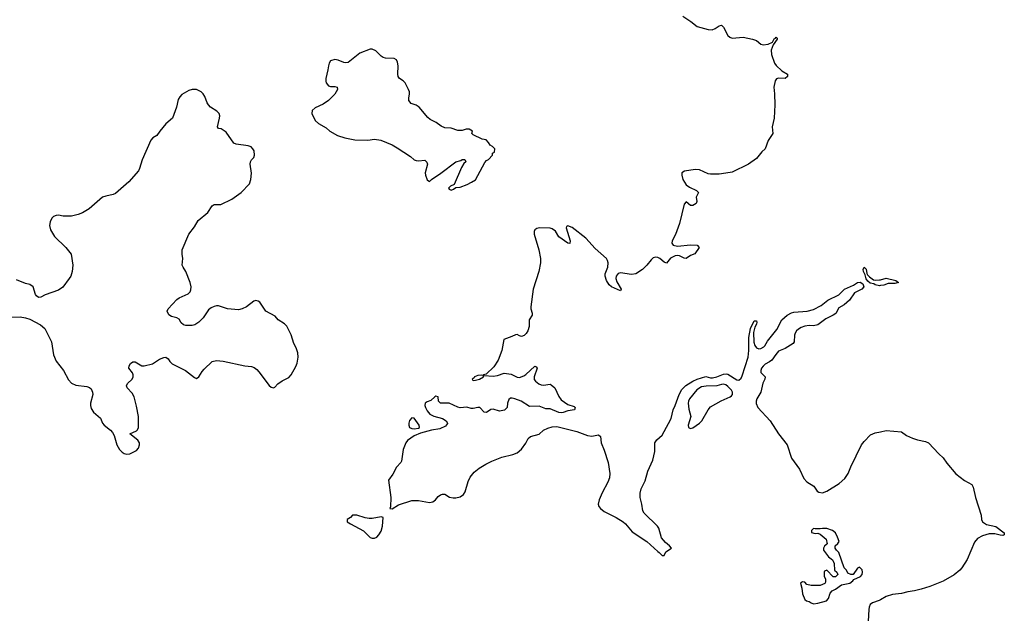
# Model space of a CAD drawing. Header units: inches. Extents: x 2473073 to 2657680, y 705365 to 849016.
# Tile 118 of 151: x 2582158 to 2591128, y 743435 to 748847. Entities that reach past the tile are written whole.
import ezdxf

# ---------------------------------------------------------------- set-up
doc = ezdxf.new("R2010")
doc.units = ezdxf.units.IN
doc.header["$MEASUREMENT"] = 0
doc.layers.add('C5784', color=7, linetype='Continuous')
doc.layers.add('C5794', color=7, linetype='Continuous')

msp = doc.modelspace()

# ---------------------------------------------------------------- linework, layer by layer
at = {"layer": 'C5784', "color": 5, "elevation": 20}
for points in [[(2588198.2, 748878.2), (2588272.5, 748830), (2588330, 748783.7), (2588430, 748757.1), (2588465.6, 748754.4), (2588494.9, 748765.1), (2588530, 748791.6), (2588550, 748796), (2588570, 748778.3), (2588610, 748703.8), (2588628.1, 748688.1), (2588650, 748679.3), (2588750, 748685.9), (2588833, 748670), (2588870, 748655.5), (2588910, 748623), (2588930, 748615.9), (2588975.5, 748624.5), (2589017.2, 748642.8), (2589030, 748671.2), (2589042.4, 748677.6), (2589050, 748688.2), (2589058.2, 748678.2), (2589058.2, 748670), (2589021.6, 748618.4), (2589004.4, 748570), (2589006, 748530), (2589034.3, 748450), (2589048.7, 748428.7), (2589100.1, 748380.1), (2589154, 748350), (2589154, 748330), (2589130, 748311.1), (2589070, 748314.1), (2589052.1, 748307.9), (2589039.4, 748290), (2589026.8, 748230), (2589034.3, 748170), (2589037, 748070), (2589030.6, 747950), (2589013.3, 747870), (2589018, 747810), (2588976.2, 747743.8), (2588950, 747669.6), (2588918, 747642), (2588870, 747581.4), (2588796.5, 747530), (2588650, 747457.7), (2588630, 747452.4), (2588530, 747439.4), (2588450, 747438.1), (2588430, 747440.8), (2588350, 747476.5), (2588310, 747481.5), (2588213.5, 747466.5), (2588190.8, 747449.2), (2588188.8, 747430), (2588199.9, 747390), (2588230, 747341.2), (2588258.3, 747318.3), (2588324, 747290), (2588340.8, 747270), (2588319.3, 747230), (2588326.2, 747190), (2588321.8, 747170), (2588290, 747154.1), (2588270, 747152.4), (2588230, 747186.2), (2588210, 747163.5), (2588168.6, 746990), (2588131.4, 746888.6), (2588101.7, 746830), (2588097.4, 746810), (2588110.2, 746790), (2588150, 746780.8), (2588270, 746794.5), (2588328.2, 746790), (2588347.9, 746770), (2588308.2, 746711.8), (2588270, 746696.4), (2588230, 746669.8), (2588210, 746672.9), (2588170, 746694), (2588150, 746697.3), (2588130, 746694.3), (2588087.6, 746672.4), (2588050, 746627.3), (2588030, 746636.8), (2587990.2, 746670.2), (2587970, 746678.7), (2587950, 746680.3), (2587930, 746674.5), (2587910, 746658.8), (2587870.5, 746609.5), (2587830.5, 746569.5), (2587770, 746530.6), (2587730, 746522.9), (2587630, 746537.4), (2587610, 746534), (2587591.5, 746510), (2587588.4, 746488.4), (2587597.2, 746457.2), (2587638, 746390), (2587630, 746374.7), (2587549.2, 746410), (2587529.3, 746429.3), (2587504.7, 746470), (2587492, 746510), (2587492.9, 746530), (2587514.8, 746590), (2587519.1, 746630), (2587514.2, 746650), (2587502.2, 746670), (2587400.9, 746760.9), (2587316.4, 746856.4), (2587191.4, 746951.4), (2587150, 746967.2), (2587140.1, 746959.9), (2587135.9, 746950), (2587173.5, 746830), (2587170, 746806), (2587150, 746809.8), (2587070, 746868.4), (2587037.9, 746917.9), (2587010, 746939.7), (2586990, 746944.7), (2586891.3, 746948.7), (2586870, 746943), (2586850.1, 746929.9), (2586844, 746916), (2586843.3, 746890), (2586886.6, 746750), (2586901.1, 746670), (2586902.6, 746630), (2586887.8, 746550), (2586834.1, 746390), (2586815.6, 746230), (2586815.5, 746210), (2586827.8, 746170), (2586827.6, 746152.4), (2586799.5, 746110), (2586798.8, 746050), (2586786.6, 746010), (2586772.6, 745987.4), (2586752.3, 745967.7), (2586730, 745958.4), (2586710, 745963.5), (2586690, 745976.4), (2586674, 745974), (2586642.6, 745957.4), (2586568, 745930), (2586549.7, 745830), (2586516.9, 745743.1), (2586478.6, 745681.4), (2586406, 745614), (2586382, 745610), (2586378, 745602), (2586366, 745606), (2586330, 745604), (2586301.1, 745590), (2586298, 745582), (2586280.7, 745570), (2586282.5, 745562.5), (2586290, 745558.8), (2586310, 745559.5), (2586345.2, 745570), (2586384, 745590), (2586382, 745598), (2586390, 745602), (2586470, 745595.8), (2586510, 745604.2), (2586570, 745625.8), (2586634.2, 745614.2), (2586690, 745589.1), (2586710, 745585.4), (2586750, 745600.1), (2586770, 745613.5), (2586850, 745687.8), (2586862.4, 745682.4), (2586872.4, 745670), (2586845.5, 745590), (2586846.1, 745566.1), (2586855.8, 745550), (2586886.8, 745526.8), (2586910, 745517.6), (2586930, 745515.8), (2586990, 745524.9), (2586999, 745519), (2587032.2, 745490), (2587070, 745410.6), (2587090, 745381.6), (2587150, 745338), (2587210, 745321), (2587218.8, 745310), (2587210.8, 745290), (2587150, 745279.5), (2587110, 745265.4), (2587090, 745262), (2587070, 745264.7), (2586990, 745298.4), (2586950, 745298), (2586890, 745322), (2586801.6, 745321.6), (2586725.6, 745370), (2586670, 745391.7), (2586643, 745397), (2586630, 745396.2), (2586614.4, 745385.6), (2586600.3, 745350), (2586599.5, 745310), (2586574.3, 745285.7), (2586530, 745276.8), (2586470, 745296.6), (2586450, 745292.8), (2586410, 745264.6), (2586388.3, 745268.3), (2586349.9, 745309.9), (2586330, 745312.1), (2586290, 745302.7), (2586270, 745303.7), (2586230, 745315.2), (2586170, 745309.2), (2586150, 745314), (2586070, 745352), (2585991.9, 745351.9), (2585974, 745370), (2585971.1, 745410), (2585950, 745414.8), (2585939.3, 745410), (2585904.3, 745375.7), (2585870, 745362.6), (2585852.4, 745350), (2585848.3, 745330), (2585854.2, 745310), (2585870, 745279.6), (2585895.6, 745250), (2585930, 745232.3), (2586010, 745210.2), (2586042, 745190), (2586056.3, 745170), (2586055.5, 745164.5), (2586038.3, 745141.7), (2585984.4, 745115.6), (2585910, 745106), (2585810, 745076.2), (2585750, 745051.9), (2585692.2, 745010), (2585677.1, 744990), (2585652.5, 744927.5), (2585637.1, 744822.9), (2585630.5, 744809.5), (2585590, 744766), (2585555.9, 744704.1), (2585519.1, 744650), (2585537.7, 744490), (2585534.9, 744405.1), (2585530.6, 744390.6), (2585550, 744388.5), (2585610, 744425), (2585730, 744462.6), (2585790, 744462.3), (2585890, 744446.2), (2585921.2, 744450), (2585945.6, 744470), (2585970, 744500.5), (2585990, 744514), (2586010, 744520.7), (2586030, 744520.7), (2586074.7, 744494.7), (2586106.5, 744486.5), (2586132.5, 744487.5), (2586170, 744498.2), (2586200.7, 744519.3), (2586217.3, 744542.7), (2586242.6, 744637.4), (2586262.3, 744677.7), (2586298, 744722), (2586342.2, 744757.8), (2586403.7, 744796.3), (2586458.3, 744821.7), (2586550, 744857.1), (2586650, 744881.7), (2586690, 744897.4), (2586730, 744931.3), (2586770, 744986.5), (2586791.5, 745028.5), (2586810, 745046.5), (2586890, 745069.3), (2586930, 745103.2), (2586970, 745123.6), (2587010, 745135.6), (2587050, 745136.9), (2587233.4, 745093.4), (2587330, 745055), (2587369.7, 745050.3), (2587430, 745062.8), (2587447.9, 745047.9), (2587456.5, 744990), (2587483.6, 744923.6), (2587517.7, 744810), (2587535.5, 744710), (2587530.1, 744670), (2587517.3, 744630), (2587465.7, 744534.3), (2587437.8, 744470), (2587429.1, 744430), (2587432.9, 744410), (2587448.4, 744390), (2587483.6, 744363.6), (2587592, 744310), (2587655.8, 744270), (2587677.8, 744250), (2587737.3, 744177.3), (2587870.3, 744090), (2587970, 743998.8), (2587984.7, 743990), (2588010, 743962), (2588030, 743962), (2588045.6, 743994.4), (2588095.3, 744030), (2588078, 744050), (2588039.9, 744079.9), (2588003.3, 744123.3), (2587980.6, 744210), (2587968, 744230), (2587848.1, 744348.1), (2587833.6, 744370), (2587825, 744430), (2587809.9, 744490), (2587809.9, 744530), (2587820.3, 744570), (2587856, 744644), (2587881.5, 744730), (2587924.3, 744830), (2587944.5, 744910), (2587944.7, 744990), (2587962, 745018), (2588010, 745059.5), (2588070, 745164.4), (2588092.3, 745210), (2588109.7, 745290), (2588130.4, 745329.6), (2588164.3, 745430), (2588190, 745476.9), (2588227.7, 745512.3), (2588290, 745551.1), (2588330, 745569.1), (2588410, 745593.7), (2588450, 745582), (2588470, 745581.5), (2588510, 745590.1), (2588570, 745613.7), (2588596.9, 745616.9), (2588610, 745614.9), (2588690, 745562.6), (2588710, 745560.2), (2588730, 745579.5), (2588739.2, 745600.8), (2588793.9, 745770), (2588801.2, 745830), (2588799.5, 745950), (2588816.8, 746030), (2588850, 746102), (2588870, 746100.7), (2588874, 746090), (2588870.2, 746070), (2588855.6, 746044.4), (2588844.2, 745995.8), (2588846.6, 745906.6), (2588855.4, 745875.4), (2588870, 745855.4), (2588890, 745847.5), (2588910, 745849.5), (2588936.3, 745863.7), (2588946, 745874), (2588970, 745915.9), (2589056.7, 746023.3), (2589101.1, 746110), (2589150, 746153.5), (2589190, 746174.1), (2589210, 746179.1), (2589332, 746188), (2589390, 746205), (2589459.2, 746240.8), (2589520.5, 746290), (2589621, 746339), (2589673.3, 746390), (2589753, 746427), (2589790, 746451.1), (2589815, 746455), (2589839.5, 746439.5), (2589848.9, 746410), (2589830.3, 746390), (2589763.5, 746356.5), (2589716.9, 746290), (2589670, 746246.6), (2589621.6, 746218.4), (2589592.8, 746167.2), (2589570, 746151.6), (2589501.2, 746118.8), (2589430, 746065.6), (2589390, 746054.9), (2589350, 746057.5), (2589310, 746053.6), (2589278.6, 746041.4), (2589254.3, 746025.7), (2589236, 746010), (2589222.5, 745990), (2589215.7, 745970), (2589212.4, 745910), (2589204, 745896), (2589130.3, 745850), (2589070, 745824.2), (2589044.9, 745795.1), (2589010, 745741.4), (2588990, 745726.4), (2588950, 745707.6), (2588930, 745689), (2588915.9, 745670), (2588908.2, 745650), (2588910.1, 745630.1), (2588947.8, 745590), (2588947.2, 745570), (2588928.1, 745531.9), (2588910, 745452.4), (2588873, 745390), (2588867.6, 745370), (2588868.4, 745348.4), (2588881.7, 745310), (2588995.9, 745190), (2589070.1, 745070), (2589149, 744970), (2589190.1, 744850), (2589262.7, 744750), (2589302.7, 744662.7), (2589330, 744634), (2589393.1, 744593.1), (2589422.8, 744550), (2589438.2, 744538.2), (2589470, 744533.1), (2589510, 744548.7), (2589622.6, 744617.4), (2589675.5, 744664.5), (2589705.2, 744710), (2589729.9, 744770.1), (2589828.1, 744970), (2589850, 745002.3), (2589910, 745062.8), (2589950, 745081.3), (2590000, 745090.8)], [(2582070, 746133.5), (2582163.1, 746136.9), (2582210, 746129.6), (2582250, 746117.5), (2582346.4, 746066.4), (2582385.7, 746030), (2582449, 745910), (2582465.8, 745790), (2582490, 745732.8), (2582557.8, 745650), (2582602.3, 745562.3), (2582630, 745531.9), (2582670, 745513.5), (2582770, 745501.8), (2582793.1, 745493.1), (2582810, 745480.3), (2582822.3, 745450), (2582823, 745430), (2582801.9, 745350), (2582801.5, 745330), (2582810, 745301.3), (2582830, 745267.3), (2582893.2, 745213.2), (2582912.8, 745170), (2582927.1, 745150), (2582984.3, 745104.3), (2583003.4, 745083.4), (2583017.2, 745057.2), (2583042.7, 744970), (2583068.6, 744928.6), (2583090, 744904.5), (2583110, 744890.6), (2583130, 744884.6), (2583161.1, 744890), (2583220.6, 744919.4), (2583240, 744940), (2583250.8, 744970), (2583248.6, 744990), (2583232.7, 745012.7), (2583162, 745070), (2583220.9, 745099.1), (2583231.4, 745108.6), (2583238.8, 745130), (2583239.4, 745230), (2583222.5, 745322.5), (2583199.8, 745410), (2583182.5, 745442.5), (2583135.6, 745490), (2583129.6, 745510), (2583139.5, 745530), (2583181.1, 745570), (2583190.9, 745590), (2583192.2, 745610), (2583187, 745627), (2583152.7, 745670), (2583155.1, 745690), (2583167.9, 745712.1), (2583190, 745727.3), (2583210, 745727.3), (2583270, 745690.6), (2583290.6, 745690.6), (2583369, 745710), (2583430, 745752.7), (2583470, 745767.7), (2583490, 745770.5), (2583510, 745754.8), (2583525.5, 745730), (2583548.2, 745710), (2583667.5, 745647.5), (2583750, 745584.6), (2583770, 745577), (2583790, 745592.2), (2583820.5, 745639.5), (2583839.6, 745660.4), (2583910.4, 745729.6), (2583950, 745739), (2584010, 745733), (2584208.5, 745691.5), (2584270, 745684.6), (2584295, 745675), (2584318.3, 745658.3), (2584336.9, 745636.9), (2584430, 745511.3), (2584450, 745497), (2584470, 745492.1), (2584482.2, 745497.8), (2584510, 745526), (2584550, 745555.5), (2584610, 745583.8), (2584631.8, 745608.2), (2584674, 745686), (2584684.2, 745715.8), (2584693.8, 745770), (2584692.1, 745810), (2584676.2, 745856.2), (2584654.9, 745894.9), (2584630, 745974), (2584590, 746053.2), (2584570, 746074.5), (2584513.2, 746110), (2584484.1, 746144.1), (2584399, 746190), (2584346, 746270), (2584330, 746280.7), (2584310, 746286), (2584290, 746281.6), (2584222.8, 746230), (2584186, 746210), (2584150, 746203.1), (2584051.1, 746211.1), (2583970, 746236.9), (2583950, 746237.6), (2583930, 746232), (2583900.7, 746219.3), (2583878.4, 746201.6), (2583830.4, 746129.6), (2583790, 746089), (2583754, 746066), (2583730, 746059), (2583670, 746059), (2583650, 746064), (2583630, 746082), (2583610, 746115.3), (2583589.1, 746129.1), (2583542, 746142), (2583516.4, 746156.4), (2583502, 746190), (2583510, 746211), (2583590, 746294.8), (2583610, 746310.7), (2583691.7, 746348.3), (2583710, 746366), (2583716.9, 746383.1), (2583719.7, 746410), (2583709.7, 746450), (2583672.2, 746552.2), (2583646.6, 746590), (2583638.9, 746610), (2583645.1, 746670), (2583636.9, 746710), (2583637.6, 746750), (2583697.4, 746890), (2583750, 746958), (2583783.9, 747016.1), (2583872.1, 747087.9), (2583912, 747150), (2583930, 747163.1), (2583990, 747161.7), (2584090, 747209.1), (2584174.7, 747270), (2584250.9, 747349.1), (2584264.1, 747390), (2584268.5, 747448.5), (2584257.8, 747530), (2584259.7, 747550), (2584270.8, 747569.2), (2584292, 747590), (2584298, 747610), (2584294, 747650), (2584282, 747670), (2584266, 747686), (2584238, 747698), (2584130, 747712.7), (2584110, 747721.2), (2584040.2, 747820.2), (2583992.9, 747852.9), (2583970, 747855.3), (2583961.2, 747870), (2583977.7, 747950), (2583979.7, 747970), (2583974.3, 747990), (2583952.8, 748012.8), (2583896.2, 748050), (2583877, 748070), (2583864.5, 748090), (2583845.4, 748145.4), (2583829.6, 748169.6), (2583809.6, 748189.6), (2583770, 748209.4), (2583730, 748209.5), (2583699.3, 748200.7), (2583635.8, 748164.2), (2583615.8, 748144.2), (2583602.6, 748117.4), (2583586, 748050), (2583550.4, 747950), (2583490, 747896), (2583433.4, 747830), (2583406.8, 747790), (2583371.5, 747768.5), (2583351.6, 747748.4), (2583272.7, 747570), (2583250.4, 747490), (2583240.5, 747470), (2583152.1, 747367.9), (2583030, 747262.7), (2583008.3, 747251.7), (2582941.3, 747238.7), (2582912.8, 747227.2), (2582790, 747121.2), (2582730, 747085.2), (2582690.6, 747069.4), (2582630, 747054), (2582554.6, 747054.6), (2582510, 747064), (2582490, 747062), (2582466.4, 747053.6), (2582450, 747038), (2582436.3, 747003.7), (2582430.5, 746970), (2582437.6, 746930), (2582474, 746870), (2582579.5, 746770), (2582626.8, 746710), (2582640.7, 746610), (2582636.3, 746550), (2582622.8, 746510), (2582610, 746488.7), (2582550, 746408.7), (2582510, 746381.2), (2582390, 746339), (2582350, 746317.2), (2582330, 746313.2), (2582310, 746328.7), (2582302, 746342), (2582279.6, 746410), (2582250, 746431.8), (2582210, 746440.9), (2582130, 746476.2)], [(2590000, 746422.9), (2589990, 746421.3), (2589950, 746429.7), (2589937.7, 746437.7), (2589906.2, 746446.2), (2589883.5, 746463.5), (2589870, 746484), (2589860.2, 746520.2), (2589844.2, 746550), (2589842, 746570), (2589850, 746590.8), (2589870, 746571.3), (2589874.2, 746534.2), (2589881.3, 746521.3), (2589901, 746501), (2589936.3, 746476.3), (2589952.2, 746472.2), (2589990, 746473.8), (2590000, 746476.4)], [(2590000, 743558.6), (2589988.3, 743551.7), (2589928.3, 743531.7), (2589905.7, 743514.3), (2589895.1, 743490), (2589892.6, 743470), (2589884.1, 743310), (2589893.8, 743193.8), (2589916.9, 743150), (2589922.4, 743122.4), (2589918.3, 743081.7), (2589892.5, 742952.5), (2589904, 742870), (2589890.9, 742790.9), (2589891.3, 742750), (2589934.7, 742734.7), (2589970, 742731.8), (2590000, 742743.5)]]:
    msp.add_lwpolyline(points, dxfattribs=at)
for points in [[(2585370, 748579), (2585350, 748579), (2585257.5, 748542.5), (2585150, 748457.2), (2585130, 748454), (2585110, 748457.2), (2585058.6, 748478.6), (2585030, 748484), (2584987.9, 748472.1), (2584976, 748450), (2584970, 748426), (2584966, 748390), (2584946, 748310), (2584946.4, 748286.4), (2584951.1, 748271.1), (2584970, 748244.7), (2584990, 748238), (2585030, 748238), (2585050, 748232), (2585052, 748210), (2585030, 748168.7), (2584971, 748110), (2584923.4, 748076.6), (2584850, 748042), (2584822, 748018), (2584818, 747990), (2584850, 747926), (2584879.9, 747899.9), (2584950, 747860.7), (2584982.8, 747830), (2585054, 747790), (2585118.8, 747770), (2585210, 747751.9), (2585330, 747748), (2585390, 747756.8), (2585448.6, 747748.6), (2585550, 747704.5), (2585597.7, 747677.7), (2585718.8, 747598.8), (2585750.4, 747570), (2585770, 747561.6), (2585790, 747560.2), (2585850, 747565.3), (2585867.1, 747547.1), (2585871.6, 747530), (2585852.9, 747450), (2585854.6, 747430), (2585870, 747386), (2585890, 747371), (2585909, 747390), (2585994, 747446), (2586130, 747551.3), (2586176.4, 747563.6), (2586190, 747571.3), (2586211.6, 747571.6), (2586222, 747550), (2586204.7, 747535.3), (2586182, 747498), (2586114.4, 747345.6), (2586081, 747330), (2586065.5, 747310), (2586070, 747301), (2586090, 747291), (2586110, 747301), (2586130, 747318), (2586170, 747320.7), (2586234.5, 747345.5), (2586275.3, 747364.7), (2586310, 747387.7), (2586394.6, 747545.4), (2586410, 747562), (2586428.4, 747571.6), (2586466, 747610), (2586466, 747630), (2586482, 747638), (2586486, 747670), (2586466, 747690), (2586443.1, 747703.1), (2586428.4, 747728.4), (2586406, 747750), (2586370, 747758), (2586290, 747798), (2586278, 747810), (2586282.7, 747830), (2586252.7, 747850), (2586226, 747850), (2586190, 747836.4), (2586170, 747835), (2586150, 747837.2), (2586090, 747857), (2586030, 747860.8), (2585996.5, 747876.5), (2585953.3, 747910), (2585896.9, 747936.9), (2585875.4, 747955.4), (2585798.4, 748050), (2585770, 748066.3), (2585723.9, 748083.9), (2585703.1, 748110), (2585702.2, 748130), (2585710.5, 748170), (2585708.2, 748190), (2585698.8, 748210), (2585668.2, 748270), (2585650, 748289.8), (2585617.2, 748310), (2585605.5, 748330), (2585601.4, 748350), (2585606, 748426), (2585600.2, 748460.2), (2585590, 748479), (2585570, 748494), (2585490, 748495.3), (2585470, 748502), (2585450, 748515.3), (2585402, 748562)], [(2588570, 745522.6), (2588550, 745521.4), (2588510, 745509.3), (2588413.1, 745506.9), (2588370, 745499.3), (2588328.1, 745471.9), (2588259.7, 745390), (2588250.9, 745370), (2588248.8, 745351.2), (2588254.8, 745294.8), (2588271, 745230), (2588248.2, 745150), (2588249.3, 745130), (2588270, 745119.2), (2588290, 745126.3), (2588350, 745168.7), (2588372.2, 745190), (2588428.8, 745291.2), (2588450, 745317.6), (2588548.2, 745371.8), (2588630, 745407.7), (2588641.5, 745418.5), (2588650.5, 745430), (2588651.7, 745451.7), (2588642, 745470), (2588610, 745502.2), (2588590, 745517.2)], [(2585730, 745218.3), (2585710, 745192.3), (2585704.3, 745170), (2585702.2, 745150), (2585708.9, 745130), (2585730, 745120.2), (2585750, 745117.3), (2585790, 745121.6), (2585800.9, 745130), (2585798, 745150), (2585750, 745214.7)], [(2585208.9, 744331.1), (2585190.7, 744329.3), (2585170, 744308.7), (2585142, 744290), (2585142, 744270), (2585171.3, 744250), (2585288.5, 744188.5), (2585350, 744126.8), (2585370, 744120.7), (2585390, 744120.7), (2585410, 744130.6), (2585430, 744150.4), (2585450, 744183.1), (2585463, 744230), (2585469.6, 744310), (2585450, 744315.8), (2585370, 744300.4), (2585340.4, 744300.4), (2585304.7, 744304.7), (2585230, 744329.6)], [(2589510, 744209.3), (2589470.7, 744209.3), (2589450, 744204), (2589404, 744204), (2589390, 744208), (2589372, 744190), (2589372.7, 744172.7), (2589403.5, 744163.5), (2589430, 744164.7), (2589450, 744156), (2589504.7, 744110), (2589514, 744070), (2589490, 744046), (2589482, 744030), (2589482, 744010), (2589524.7, 743950), (2589562.8, 743922.8), (2589570, 743912), (2589577.3, 743890), (2589582, 743830), (2589602, 743810), (2589611.3, 743790), (2589590, 743768.7), (2589570, 743768), (2589510, 743828), (2589490, 743818), (2589486, 743810), (2589486, 743770), (2589498, 743750), (2589499.6, 743720.4), (2589492.7, 743707.3), (2589451.1, 743688.9), (2589368.9, 743688.9), (2589330, 743698), (2589310, 743718), (2589290, 743722), (2589272, 743710), (2589283.8, 743663.8), (2589290, 743612), (2589310, 743562), (2589326.8, 743550), (2589350, 743543), (2589367.3, 743530), (2589390, 743521.7), (2589430, 743528.6), (2589506.6, 743550), (2589527.6, 743570), (2589540.5, 743619.5), (2589558.6, 743641.4), (2589590, 743655.5), (2589644.2, 743695.8), (2589721.2, 743710), (2589749.2, 743730), (2589757.5, 743742.5), (2589819, 743770), (2589832.3, 743790), (2589836, 743810), (2589832.1, 743832.1), (2589810, 743855.3), (2589790, 743848), (2589750, 743788), (2589730, 743788), (2589702.7, 743802.7), (2589688.7, 743830), (2589669, 743850), (2589619, 743990), (2589598, 744010), (2589586, 744030), (2589586, 744050), (2589610, 744072), (2589622, 744090), (2589608.7, 744130), (2589589, 744170), (2589562, 744190)]]:
    msp.add_lwpolyline(points, close=True, dxfattribs=at)
at = {"layer": 'C5794', "color": 5, "elevation": 20}
for points in [[(2590000, 746476.4), (2590052, 746490), (2590138, 746470), (2590164.7, 746450), (2590130, 746440.7), (2590070, 746441.3), (2590030, 746427.4), (2590000, 746422.9)], [(2590000, 745090.8), (2590050, 745100.3), (2590190, 745088.1), (2590237.5, 745057.5), (2590291.6, 745031.6), (2590337, 745017), (2590410, 745001.8), (2590437.6, 744990), (2590530, 744888.8), (2590570, 744854), (2590603, 744803), (2590686, 744706), (2590764.6, 744644.6), (2590830.4, 744610), (2590844.8, 744584.8), (2590864.2, 744490), (2590916.5, 744330), (2590921.1, 744290), (2590929.1, 744269.1), (2590965.8, 744245.8), (2591050, 744227.2), (2591127.7, 744170), (2591126.8, 744150), (2591115.3, 744144.7), (2591090, 744146.3), (2591040.7, 744160.7), (2590990, 744160.2), (2590930, 744142.3), (2590882.5, 744117.5), (2590856.4, 744083.6), (2590790, 743927.1), (2590740.2, 743850), (2590722.6, 743830), (2590670, 743787.1), (2590570, 743728.3), (2590450, 743680.6), (2590370, 743654.8), (2590310, 743640.2), (2590250, 743632), (2590190, 743616), (2590110, 743605.3), (2590051.3, 743588.7), (2590000, 743558.6)]]:
    msp.add_lwpolyline(points, dxfattribs=at)

doc.saveas('drawing.dxf')
